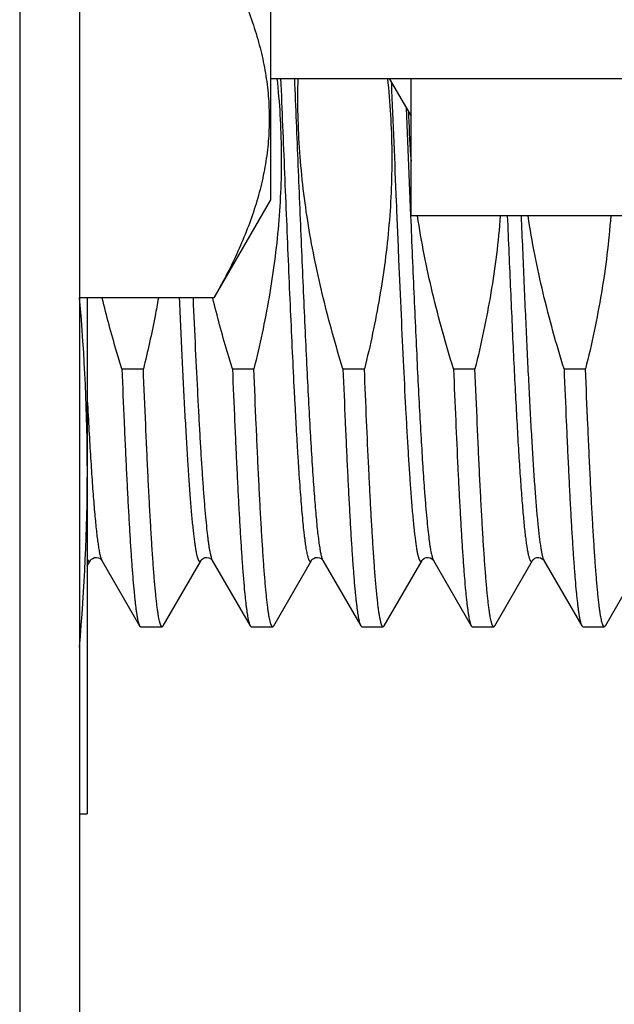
# Model space of a CAD drawing. Header units: inches. Extents: x 0 to 22, y 0 to 17.
# Tile 7 of 98: x 2.325 to 2.474, y 8.218 to 8.465. Entities that reach past the tile are written whole.
import ezdxf

# ---------------------------------------------------------------- set-up
doc = ezdxf.new("R2010")
doc.units = ezdxf.units.IN
doc.header["$LTSCALE"] = 1.21
doc.header["$MEASUREMENT"] = 0
doc.layers.get('0').update_dxf_attribs({"linetype": 'CONTINUOUS'})

msp = doc.modelspace()

# ---------------------------------------------------------------- linework, layer by layer
at = {"color": 7, "linetype": 'CONTINUOUS'}
for p, q in [((2.3249959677, 11.589174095), (2.3249959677, 7.453264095)), ((2.3399959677, 11.575174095), (2.3399959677, 7.453264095)), ((2.3879959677, 8.731030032), (2.3879959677, 8.420030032)), ((2.3879959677, 8.450530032), (2.5556298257, 8.450530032)), ((2.4178576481, 8.450530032), (2.4233514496, 8.4410144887)), ((2.4233502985, 8.4160144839), (2.4233502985, 8.450530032)), ((2.3879959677, 8.420030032), (2.3737739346, 8.395396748)), ((2.5048502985, 8.4160144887), (2.4233502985, 8.4160144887)), ((2.3737739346, 8.395396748), (2.3399959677, 8.395396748)), ((2.3419959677, 8.395396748), (2.3419959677, 8.2658642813)), ((2.350682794, 8.3775753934), (2.3560725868, 8.3775753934)), ((2.378459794, 8.3775753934), (2.3838495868, 8.3775753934)), ((2.406236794, 8.3775753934), (2.4116265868, 8.3775753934)), ((2.434013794, 8.3775753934), (2.4394035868, 8.3775753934)), ((2.461790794, 8.3775753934), (2.4671805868, 8.3775753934)), ((2.3419959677, 8.3281532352), (2.3427875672, 8.3295210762)), ((2.345588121, 8.3295836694), (2.3456293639, 8.3295210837)), ((2.3456293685, 8.3295210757), (2.3551315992, 8.3130981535)), ((2.3610623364, 8.3130981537), (2.3705645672, 8.3295210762)), ((2.373365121, 8.3295836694), (2.3734063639, 8.3295210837)), ((2.3734063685, 8.3295210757), (2.3829085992, 8.3130981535)), ((2.3888393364, 8.3130981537), (2.3983415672, 8.3295210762)), ((2.401142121, 8.3295836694), (2.4011833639, 8.3295210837)), ((2.4011833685, 8.3295210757), (2.4106855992, 8.3130981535)), ((2.4166163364, 8.3130981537), (2.4261185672, 8.3295210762)), ((2.4289427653, 8.3295494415), (2.4289602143, 8.3295213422)), ((2.4289603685, 8.3295210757), (2.4384625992, 8.3130981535)), ((2.4443933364, 8.3130981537), (2.4538955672, 8.3295210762)), ((2.4567197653, 8.3295494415), (2.4567372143, 8.3295213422)), ((2.4567373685, 8.3295210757), (2.4662395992, 8.3130981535)), ((2.4721703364, 8.3130981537), (2.4816725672, 8.3295210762)), ((2.3551315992, 8.3130981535), (2.3554020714, 8.3128642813)), ((2.3554020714, 8.3128642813), (2.3607918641, 8.3128642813)), ((2.3610623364, 8.3130981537), (2.3607918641, 8.3128642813)), ((2.3829085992, 8.3130981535), (2.3831790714, 8.3128642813)), ((2.3831790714, 8.3128642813), (2.3885688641, 8.3128642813)), ((2.3888393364, 8.3130981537), (2.3885688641, 8.3128642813)), ((2.4106855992, 8.3130981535), (2.4109560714, 8.3128642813)), ((2.4109560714, 8.3128642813), (2.4163458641, 8.3128642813)), ((2.4166163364, 8.3130981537), (2.4163458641, 8.3128642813)), ((2.4384625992, 8.3130981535), (2.4387330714, 8.3128642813)), ((2.4387330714, 8.3128642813), (2.4441228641, 8.3128642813)), ((2.4443933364, 8.3130981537), (2.4441228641, 8.3128642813)), ((2.4662395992, 8.3130981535), (2.4665100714, 8.3128642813)), ((2.4665100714, 8.3128642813), (2.4718998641, 8.3128642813)), ((2.4721703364, 8.3130981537), (2.4718998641, 8.3128642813)), ((2.3399959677, 8.2658642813), (2.3419959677, 8.2658642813))]:
    msp.add_line(p, q, dxfattribs=at)
at = {"color": 9, "linetype": 'CONTINUOUS'}
for p, q in [((2.4183834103, 8.4496278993), (2.4183932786, 8.4493868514)), ((2.4221114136, 8.4431653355), (2.4232235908, 8.4159938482)), ((2.3453003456, 8.3303889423), (2.3456293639, 8.3295210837)), ((2.3732280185, 8.3299172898), (2.3734063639, 8.3295210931)), ((2.4566745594, 8.3296405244), (2.4567372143, 8.3295213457))]:
    msp.add_line(p, q, dxfattribs=at)
at = {"color": 7, "linetype": 'CONTINUOUS'}
for points in [[(2.3427873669, 8.3295207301), (2.3427961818, 8.3295353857), (2.3428676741, 8.3296341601), (2.3430373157, 8.3298087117), (2.3433423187, 8.3300224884), (2.3437806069, 8.3301972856), (2.3442740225, 8.3302508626), (2.3447733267, 8.3301563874), (2.3451895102, 8.329952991)], [(2.3451895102, 8.329952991), (2.3454509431, 8.3297422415), (2.345588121, 8.3295836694)], [(2.3705643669, 8.3295207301), (2.3705731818, 8.3295353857), (2.3706446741, 8.3296341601), (2.3708143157, 8.3298087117), (2.3711193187, 8.3300224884), (2.3715576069, 8.3301972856), (2.3720510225, 8.3302508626), (2.3725503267, 8.3301563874), (2.3729665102, 8.329952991)], [(2.3729665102, 8.329952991), (2.3732279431, 8.3297422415), (2.373365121, 8.3295836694)], [(2.3983413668, 8.3295207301), (2.3983501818, 8.3295353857), (2.3984216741, 8.3296341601), (2.3985913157, 8.3298087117), (2.3988963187, 8.3300224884), (2.3993346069, 8.3301972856), (2.3998280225, 8.3302508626), (2.4003273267, 8.3301563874), (2.4007435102, 8.329952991)], [(2.4007435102, 8.329952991), (2.4010049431, 8.3297422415), (2.401142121, 8.3295836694)], [(2.4261183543, 8.3295207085), (2.4261281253, 8.3295368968), (2.4262029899, 8.3296394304), (2.4263820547, 8.3298206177), (2.4267043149, 8.33003933), (2.4271554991, 8.3302079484), (2.4276447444, 8.330248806), (2.4281341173, 8.3301459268), (2.4285411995, 8.3299391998), (2.4287988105, 8.3297252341), (2.4289230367, 8.3295782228), (2.4289427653, 8.3295494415)], [(2.4538953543, 8.3295207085), (2.4539051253, 8.3295368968), (2.4539799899, 8.3296394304), (2.4541590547, 8.3298206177), (2.4544813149, 8.33003933), (2.4549324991, 8.3302079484), (2.4554217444, 8.330248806), (2.4559111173, 8.3301459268)], [(2.4559111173, 8.3301459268), (2.4563181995, 8.3299391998), (2.4565758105, 8.3297252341), (2.4567000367, 8.3295782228), (2.4567197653, 8.3295494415)]]:
    msp.add_lwpolyline(points, dxfattribs=at)
for centre, radius, start, end in [((2.6120650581, 8.4455080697), 0.1893794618, 181.0461258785, 181.3635193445), ((2.6146217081, 8.4456093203), 0.1919378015, 181.3755746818, 184.734114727), ((1.8410268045, 8.3514508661), 0.5009707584, 0.0472822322, 5.0326701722), ((1.840485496, 8.3522949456), 0.5015121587, 354.9015249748, 359.9507981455)]:
    msp.add_arc(centre, radius, start, end, dxfattribs=at)
at = {"color": 9, "linetype": 'CONTINUOUS'}
msp.add_arc((2.4025617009, 8.3303175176), 0.0015918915, 208.1674843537, 210.0202565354, dxfattribs=at)
at = {"color": 7, "linetype": 'CONTINUOUS'}
for points, knots in [([(2.3737739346, 8.48546339), (2.374822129, 8.483647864), (2.3768308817, 8.4800056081), (2.3795688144, 8.4744574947), (2.3819721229, 8.468868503), (2.3840047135, 8.4632399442), (2.3856313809, 8.4575749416), (2.3868200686, 8.4518790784), (2.3875447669, 8.4461605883), (2.3877883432, 8.440430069), (2.3875447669, 8.4346995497), (2.3868200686, 8.4289810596), (2.3856313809, 8.4232851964), (2.3840047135, 8.4176201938), (2.3819721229, 8.411991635), (2.3795688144, 8.4064026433), (2.3768308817, 8.4008545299), (2.374822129, 8.397212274), (2.3737739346, 8.395396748)], [0, 0, 0, 0, 0.0659401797, 0.1307869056, 0.1945294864, 0.2572013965, 0.3188937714, 0.3797645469, 0.4400393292, 0.5, 0.5599606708, 0.6202354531, 0.6811062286, 0.7427986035, 0.8054705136, 0.8692130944, 0.9340598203, 1, 1, 1, 1]), ([(2.3896426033, 8.4505330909), (2.3899663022, 8.4474848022), (2.3904733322, 8.4413722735), (2.3907924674, 8.432178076), (2.3906631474, 8.4229790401), (2.3900919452, 8.4137971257), (2.3890980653, 8.4046514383), (2.3872483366, 8.3925280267), (2.3853222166, 8.3835258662), (2.3838495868, 8.3775753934)], [0, 0, 0, 0, 0.1250042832, 0.2500082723, 0.375012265, 0.5000165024, 0.6250212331, 0.7500267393, 1, 1, 1, 1]), ([(2.406236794, 8.3775753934), (2.4053233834, 8.3805271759), (2.4035752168, 8.386455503), (2.4012250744, 8.3954238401), (2.3991855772, 8.4044683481), (2.3974964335, 8.4135852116), (2.3961956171, 8.4227659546), (2.3953158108, 8.4319969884), (2.3948803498, 8.4412596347), (2.3948935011, 8.4474421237), (2.3949753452, 8.450530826)], [0, 0, 0, 0, 0.1250021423, 0.2500035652, 0.3750044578, 0.5000045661, 0.6250040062, 0.7500029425, 0.8750015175, 1, 1, 1, 1]), ([(2.4174196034, 8.4505330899), (2.4177433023, 8.4474848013), (2.4182503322, 8.4413722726), (2.4185694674, 8.4321780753), (2.4184401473, 8.4229790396), (2.4178689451, 8.4137971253), (2.4168750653, 8.4046514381), (2.4150253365, 8.3925280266), (2.4130992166, 8.3835258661), (2.4116265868, 8.3775753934)], [0, 0, 0, 0, 0.1250042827, 0.2500082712, 0.3750122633, 0.5000165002, 0.6250212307, 0.7500267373, 1, 1, 1, 1]), ([(2.434013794, 8.3775753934), (2.4330401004, 8.3807219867), (2.4311820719, 8.3870433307), (2.4287070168, 8.3966117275), (2.4265909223, 8.4062662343), (2.4254514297, 8.4127570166), (2.4249570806, 8.416013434)], [0, 0, 0, 0, 0.2500028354, 0.500003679, 0.750002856, 1, 1, 1, 1]), ([(2.4457518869, 8.4160139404), (2.4455115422, 8.4127726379), (2.4448702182, 8.4063009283), (2.4434591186, 8.3966498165), (2.441639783, 8.3870676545), (2.4401844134, 8.3807304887), (2.4394035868, 8.3775753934)], [0, 0, 0, 0, 0.2499971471, 0.4999961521, 0.7499968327, 1, 1, 1, 1]), ([(2.461790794, 8.3775753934), (2.4608171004, 8.3807219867), (2.4589590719, 8.3870433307), (2.4564840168, 8.3966117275), (2.4543679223, 8.4062662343), (2.4532284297, 8.4127570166), (2.4527340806, 8.4160134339)], [0, 0, 0, 0, 0.2500028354, 0.500003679, 0.750002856, 1, 1, 1, 1]), ([(2.4735288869, 8.4160139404), (2.4732885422, 8.4127726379), (2.4726472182, 8.4063009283), (2.4712361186, 8.3966498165), (2.469416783, 8.3870676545), (2.4679614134, 8.3807304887), (2.4671805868, 8.3775753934)], [0, 0, 0, 0, 0.2499971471, 0.4999961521, 0.7499968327, 1, 1, 1, 1]), ([(2.350682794, 8.3775753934), (2.3502272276, 8.3790476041), (2.3484443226, 8.3849481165), (2.3468292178, 8.3909000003), (2.3457338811, 8.3953912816)], [0, 0, 0, 0, 0.2500137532, 1, 1, 1, 1]), ([(2.3598432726, 8.395392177), (2.3595835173, 8.3938966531), (2.3584861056, 8.3879252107), (2.3571664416, 8.3819953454), (2.3560725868, 8.3775753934)], [0, 0, 0, 0, 0.2500184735, 1, 1, 1, 1]), ([(2.378459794, 8.3775753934), (2.3780055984, 8.3790431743), (2.3762279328, 8.3849259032), (2.3746170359, 8.390859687), (2.3735240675, 8.3953372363)], [0, 0, 0, 0, 0.2500134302, 1, 1, 1, 1]), ([(2.350682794, 8.3775753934), (2.3508612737, 8.3731546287), (2.3511318, 8.3666647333), (2.3515097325, 8.3582115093), (2.3517868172, 8.352327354), (2.352063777, 8.3467814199), (2.3523405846, 8.3415956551), (2.3526171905, 8.3367905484), (2.3528935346, 8.3323850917), (2.3531695, 8.3283966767), (2.3534449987, 8.3248410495), (2.3536821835, 8.3221557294), (2.3538743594, 8.3202346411), (2.3540127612, 8.3189668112), (2.3541510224, 8.3178165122), (2.354289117, 8.3167848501), (2.3544269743, 8.3158728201), (2.3545644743, 8.3150812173), (2.3547015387, 8.3144107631), (2.3548208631, 8.3139292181), (2.3549185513, 8.3136061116), (2.3549874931, 8.3134084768), (2.3550562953, 8.3132413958), (2.3551061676, 8.3131421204), (2.3551315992, 8.3130981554)], [0, 0, 0, 0, 0.2051315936, 0.3011584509, 0.3923170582, 0.4782469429, 0.5586105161, 0.6330919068, 0.7013992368, 0.7632657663, 0.8184514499, 0.8667446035, 0.888248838, 0.9079644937, 0.9258745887, 0.9419639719, 0.9562212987, 0.968637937, 0.9792110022, 0.9879444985, 0.9916267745, 0.9948579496, 0.9976451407, 1, 1, 1, 1]), ([(2.3607918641, 8.3128642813), (2.3607794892, 8.3128642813), (2.3607539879, 8.3128673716), (2.3607164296, 8.3128810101), (2.3606791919, 8.3129034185), (2.360626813, 8.3129474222), (2.3605625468, 8.3130267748), (2.3604898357, 8.3131502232), (2.3604170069, 8.3133077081), (2.3603440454, 8.3134993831), (2.3602709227, 8.3137254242), (2.3601673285, 8.3140940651), (2.3600407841, 8.3146419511), (2.3598953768, 8.3154032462), (2.3597495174, 8.3163005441), (2.3596032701, 8.3173329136), (2.3594567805, 8.3184993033), (2.3593101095, 8.3197984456), (2.3591632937, 8.3212289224), (2.3589595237, 8.3233934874), (2.3587080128, 8.3264148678), (2.3584157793, 8.3304097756), (2.358123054, 8.3348827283), (2.3578299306, 8.339813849), (2.3575365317, 8.3451812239), (2.3572429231, 8.3509609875), (2.356949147, 8.3571274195), (2.3565477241, 8.3660414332), (2.3562614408, 8.3728976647), (2.3560725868, 8.3775753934)], [0, 0, 0, 0, 0.0005704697, 0.0011714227, 0.0018290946, 0.002563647, 0.0043150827, 0.0065008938, 0.0091571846, 0.0123033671, 0.0159505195, 0.0201053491, 0.0299522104, 0.0418599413, 0.0558298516, 0.0718550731, 0.089923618, 0.1100194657, 0.1321230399, 0.1562121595, 0.210243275, 0.2718825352, 0.340862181, 0.4168798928, 0.4996008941, 0.5886596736, 0.6836623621, 0.7841872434, 1, 1, 1, 1]), ([(2.378459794, 8.3775753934), (2.3786382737, 8.3731546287), (2.3789088, 8.3666647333), (2.3792867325, 8.3582115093), (2.3795638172, 8.352327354), (2.379840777, 8.3467814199), (2.3801175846, 8.3415956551), (2.3803941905, 8.3367905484), (2.3806705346, 8.3323850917), (2.3809465, 8.3283966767), (2.3812219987, 8.3248410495), (2.3814591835, 8.3221557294), (2.3816513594, 8.3202346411), (2.3817897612, 8.3189668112), (2.3819280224, 8.3178165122), (2.382066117, 8.3167848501), (2.3822039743, 8.3158728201), (2.3823414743, 8.3150812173), (2.3824785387, 8.3144107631), (2.3825978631, 8.3139292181), (2.3826955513, 8.3136061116), (2.3827644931, 8.3134084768), (2.3828332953, 8.3132413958), (2.3828831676, 8.3131421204), (2.3829085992, 8.3130981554)], [0, 0, 0, 0, 0.2051315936, 0.3011584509, 0.3923170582, 0.4782469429, 0.5586105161, 0.6330919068, 0.7013992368, 0.7632657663, 0.8184514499, 0.8667446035, 0.888248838, 0.9079644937, 0.9258745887, 0.9419639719, 0.9562212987, 0.968637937, 0.9792110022, 0.9879444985, 0.9916267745, 0.9948579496, 0.9976451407, 1, 1, 1, 1]), ([(2.3885688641, 8.3128642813), (2.3885564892, 8.3128642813), (2.3885309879, 8.3128673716), (2.3884934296, 8.3128810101), (2.3884561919, 8.3129034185), (2.388403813, 8.3129474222), (2.3883395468, 8.3130267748), (2.3882668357, 8.3131502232), (2.3881940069, 8.3133077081), (2.3881210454, 8.3134993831), (2.3880479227, 8.3137254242), (2.3879443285, 8.3140940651), (2.3878177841, 8.3146419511), (2.3876723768, 8.3154032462), (2.3875265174, 8.3163005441), (2.3873802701, 8.3173329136), (2.3872337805, 8.3184993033), (2.3870871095, 8.3197984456), (2.3869402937, 8.3212289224), (2.3867365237, 8.3233934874), (2.3864850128, 8.3264148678), (2.3861927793, 8.3304097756), (2.385900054, 8.3348827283), (2.3856069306, 8.339813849), (2.3853135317, 8.3451812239), (2.3850199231, 8.3509609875), (2.384726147, 8.3571274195), (2.3843247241, 8.3660414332), (2.3840384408, 8.3728976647), (2.3838495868, 8.3775753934)], [0, 0, 0, 0, 0.0005704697, 0.0011714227, 0.0018290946, 0.002563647, 0.0043150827, 0.0065008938, 0.0091571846, 0.0123033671, 0.0159505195, 0.0201053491, 0.0299522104, 0.0418599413, 0.0558298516, 0.0718550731, 0.089923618, 0.1100194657, 0.1321230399, 0.1562121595, 0.210243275, 0.2718825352, 0.340862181, 0.4168798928, 0.4996008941, 0.5886596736, 0.6836623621, 0.7841872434, 1, 1, 1, 1]), ([(2.406236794, 8.3775753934), (2.4064152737, 8.3731546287), (2.4066858, 8.3666647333), (2.4070637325, 8.3582115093), (2.4073408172, 8.352327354), (2.407617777, 8.3467814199), (2.4078945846, 8.3415956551), (2.4081711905, 8.3367905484), (2.4084475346, 8.3323850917), (2.4087235, 8.3283966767), (2.4089989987, 8.3248410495), (2.4092361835, 8.3221557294), (2.4094283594, 8.3202346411), (2.4095667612, 8.3189668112), (2.4097050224, 8.3178165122), (2.409843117, 8.3167848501), (2.4099809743, 8.3158728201), (2.4101184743, 8.3150812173), (2.4102555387, 8.3144107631), (2.4103748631, 8.3139292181), (2.4104725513, 8.3136061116), (2.4105414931, 8.3134084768), (2.4106102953, 8.3132413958), (2.4106601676, 8.3131421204), (2.4106855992, 8.3130981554)], [0, 0, 0, 0, 0.2051315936, 0.3011584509, 0.3923170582, 0.4782469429, 0.5586105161, 0.6330919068, 0.7013992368, 0.7632657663, 0.8184514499, 0.8667446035, 0.888248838, 0.9079644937, 0.9258745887, 0.9419639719, 0.9562212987, 0.968637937, 0.9792110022, 0.9879444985, 0.9916267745, 0.9948579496, 0.9976451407, 1, 1, 1, 1]), ([(2.4138023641, 8.3329885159), (2.4137074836, 8.334448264), (2.4135191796, 8.3374946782), (2.4132485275, 8.342249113), (2.4129776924, 8.3473653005), (2.4126060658, 8.3548526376), (2.4121466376, 8.3649604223), (2.411801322, 8.3732473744), (2.4116265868, 8.3775753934)], [0, 0, 0, 0, 0.098306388, 0.2051175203, 0.3200284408, 0.4426099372, 0.7089073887, 1, 1, 1, 1]), ([(2.434013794, 8.3775753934), (2.4341885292, 8.3732473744), (2.4345338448, 8.3649604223), (2.4349932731, 8.3548526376), (2.4353648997, 8.3473653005), (2.4356357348, 8.342249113), (2.4359063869, 8.3374946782), (2.4360946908, 8.334448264), (2.4361895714, 8.3329885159)], [0, 0, 0, 0, 0.2910926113, 0.5573900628, 0.6799715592, 0.7948824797, 0.901693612, 1, 1, 1, 1]), ([(2.4441228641, 8.3128642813), (2.4441104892, 8.3128642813), (2.4440849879, 8.3128673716), (2.4440474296, 8.3128810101), (2.4440101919, 8.3129034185), (2.443957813, 8.3129474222), (2.4438935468, 8.3130267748), (2.4438208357, 8.3131502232), (2.4437480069, 8.3133077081), (2.4436750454, 8.3134993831), (2.4436019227, 8.3137254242), (2.4434983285, 8.3140940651), (2.4433717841, 8.3146419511), (2.4432263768, 8.3154032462), (2.4430805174, 8.3163005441), (2.4429342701, 8.3173329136), (2.4427877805, 8.3184993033), (2.4426411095, 8.3197984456), (2.4424942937, 8.3212289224), (2.4422905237, 8.3233934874), (2.4420390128, 8.3264148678), (2.4417467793, 8.3304097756), (2.441454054, 8.3348827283), (2.4411609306, 8.339813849), (2.4408675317, 8.3451812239), (2.4405739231, 8.3509609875), (2.440280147, 8.3571274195), (2.4398787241, 8.3660414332), (2.4395924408, 8.3728976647), (2.4394035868, 8.3775753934)], [0, 0, 0, 0, 0.0005704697, 0.0011714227, 0.0018290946, 0.002563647, 0.0043150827, 0.0065008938, 0.0091571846, 0.0123033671, 0.0159505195, 0.0201053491, 0.0299522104, 0.0418599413, 0.0558298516, 0.0718550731, 0.089923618, 0.1100194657, 0.1321230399, 0.1562121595, 0.210243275, 0.2718825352, 0.340862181, 0.4168798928, 0.4996008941, 0.5886596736, 0.6836623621, 0.7841872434, 1, 1, 1, 1]), ([(2.461790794, 8.3775753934), (2.4619692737, 8.3731546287), (2.4622398, 8.3666647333), (2.4626177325, 8.3582115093), (2.4628948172, 8.352327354), (2.463171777, 8.3467814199), (2.4634485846, 8.3415956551), (2.4637251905, 8.3367905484), (2.4640015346, 8.3323850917), (2.4642775, 8.3283966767), (2.4645529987, 8.3248410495), (2.4647901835, 8.3221557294), (2.4649823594, 8.3202346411), (2.4651207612, 8.3189668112), (2.4652590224, 8.3178165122), (2.465397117, 8.3167848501), (2.4655349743, 8.3158728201), (2.4656724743, 8.3150812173), (2.4658095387, 8.3144107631), (2.4659288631, 8.3139292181), (2.4660265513, 8.3136061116), (2.4660954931, 8.3134084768), (2.4661642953, 8.3132413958), (2.4662141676, 8.3131421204), (2.4662395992, 8.3130981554)], [0, 0, 0, 0, 0.2051315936, 0.3011584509, 0.3923170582, 0.4782469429, 0.5586105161, 0.6330919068, 0.7013992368, 0.7632657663, 0.8184514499, 0.8667446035, 0.888248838, 0.9079644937, 0.9258745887, 0.9419639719, 0.9562212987, 0.968637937, 0.9792110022, 0.9879444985, 0.9916267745, 0.9948579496, 0.9976451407, 1, 1, 1, 1]), ([(2.4718998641, 8.3128642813), (2.4718874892, 8.3128642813), (2.4718619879, 8.3128673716), (2.4718244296, 8.3128810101), (2.4717871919, 8.3129034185), (2.471734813, 8.3129474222), (2.4716705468, 8.3130267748), (2.4715978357, 8.3131502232), (2.4715250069, 8.3133077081), (2.4714520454, 8.3134993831), (2.4713789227, 8.3137254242), (2.4712753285, 8.3140940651), (2.4711487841, 8.3146419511), (2.4710033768, 8.3154032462), (2.4708575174, 8.3163005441), (2.4707112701, 8.3173329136), (2.4705647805, 8.3184993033), (2.4704181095, 8.3197984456), (2.4702712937, 8.3212289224), (2.4700675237, 8.3233934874), (2.4698160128, 8.3264148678), (2.4695237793, 8.3304097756), (2.469231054, 8.3348827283), (2.4689379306, 8.339813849), (2.4686445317, 8.3451812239), (2.4683509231, 8.3509609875), (2.468057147, 8.3571274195), (2.4676557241, 8.3660414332), (2.4673694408, 8.3728976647), (2.4671805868, 8.3775753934)], [0, 0, 0, 0, 0.0005704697, 0.0011714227, 0.0018290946, 0.002563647, 0.0043150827, 0.0065008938, 0.0091571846, 0.0123033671, 0.0159505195, 0.0201053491, 0.0299522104, 0.0418599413, 0.0558298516, 0.0718550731, 0.089923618, 0.1100194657, 0.1321230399, 0.1562121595, 0.210243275, 0.2718825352, 0.340862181, 0.4168798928, 0.4996008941, 0.5886596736, 0.6836623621, 0.7841872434, 1, 1, 1, 1]), ([(2.4163458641, 8.3128642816), (2.4163325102, 8.3128642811), (2.4163048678, 8.312867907), (2.4162643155, 8.3128838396), (2.4162241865, 8.3129099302), (2.4161675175, 8.3129613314), (2.4160982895, 8.3130537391), (2.4160200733, 8.3131969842), (2.4159416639, 8.3133798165), (2.4158630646, 8.3136023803), (2.4157842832, 8.3138648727), (2.4157053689, 8.3141672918), (2.4156263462, 8.3145096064), (2.4155156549, 8.3150445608), (2.4153795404, 8.3158129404), (2.4152222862, 8.3168540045), (2.4150646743, 8.3180513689), (2.4149067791, 8.3194035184), (2.4147486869, 8.3209087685), (2.4145904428, 8.322565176), (2.4143708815, 8.3250690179), (2.4140998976, 8.3285595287), (2.4139024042, 8.3314493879), (2.4138023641, 8.3329885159)], [0, 0, 0, 0, 0.001960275, 0.0040415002, 0.0063455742, 0.0089482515, 0.0152364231, 0.0231703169, 0.0328717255, 0.0444042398, 0.057803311, 0.0730898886, 0.0902764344, 0.1093688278, 0.153275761, 0.2048040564, 0.263913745, 0.330548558, 0.4046341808, 0.4860859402, 0.5748025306, 0.7735892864, 1, 1, 1, 1]), ([(2.4361895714, 8.3329885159), (2.4362795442, 8.3316042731), (2.4364576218, 8.3289856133), (2.4367391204, 8.3252887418), (2.4369814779, 8.3224967), (2.4371778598, 8.3204994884), (2.4373192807, 8.3191817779), (2.4374605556, 8.3179865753), (2.437601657, 8.3169150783), (2.4377425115, 8.3159683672), (2.4378829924, 8.3151473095), (2.4380230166, 8.3144526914), (2.4381449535, 8.3139543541), (2.4382448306, 8.3136205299), (2.4383152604, 8.3134168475), (2.4383855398, 8.3132450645), (2.4384365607, 8.3131431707), (2.4384625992, 8.3130981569)], [0, 0, 0, 0, 0.2074069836, 0.3924389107, 0.5543452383, 0.626426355, 0.6924964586, 0.7524959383, 0.8063714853, 0.8540824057, 0.8955972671, 0.9309042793, 0.9600146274, 0.9722636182, 0.9829923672, 0.9922246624, 1, 1, 1, 1])]:
    msp.add_open_spline(points, degree=3, knots=knots, dxfattribs=at)
at = {"color": 9, "linetype": 'CONTINUOUS'}
for points, knots in [([(2.3905692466, 8.4505351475), (2.3907318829, 8.4465667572), (2.3910551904, 8.4386268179), (2.3915380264, 8.4267601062), (2.3920207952, 8.4150273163), (2.3925034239, 8.4035699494), (2.3929858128, 8.3925261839), (2.3934678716, 8.3820292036), (2.3938769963, 8.3736818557), (2.3942067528, 8.3673718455), (2.3944489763, 8.3629487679), (2.3946911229, 8.3587517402), (2.394933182, 8.3547934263), (2.3951751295, 8.3510857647), (2.3954169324, 8.3476399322), (2.3956585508, 8.3444663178), (2.3958999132, 8.341574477), (2.396140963, 8.3389731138), (2.3963479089, 8.3369911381), (2.3965151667, 8.3355569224), (2.3966361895, 8.3345960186), (2.3967571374, 8.3337130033), (2.3968779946, 8.3329085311), (2.3969987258, 8.3321831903), (2.3971192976, 8.3315374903), (2.3972396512, 8.3309718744), (2.3973596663, 8.3304866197), (2.3974793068, 8.3300819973), (2.3975837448, 8.3297968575), (2.3976693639, 8.3296108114), (2.3977296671, 8.3295000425), (2.3977899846, 8.3294093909), (2.397850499, 8.3293387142), (2.3979116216, 8.3292879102), (2.3979741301, 8.3292573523), (2.3980382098, 8.3292486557), (2.398102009, 8.3292628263), (2.3981641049, 8.3292983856), (2.3982250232, 8.3293540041), (2.3982854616, 8.3294294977), (2.3983225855, 8.3294883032), (2.3983413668, 8.3295207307)], [0, 0, 0, 0, 0.0975230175, 0.1951215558, 0.2916204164, 0.3858577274, 0.4766991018, 0.56305123, 0.6438755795, 0.6819082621, 0.7182006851, 0.7526439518, 0.7851347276, 0.815575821, 0.8438764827, 0.8699525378, 0.8937268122, 0.9151298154, 0.9340999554, 0.9426557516, 0.9505843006, 0.9578803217, 0.9645395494, 0.9705585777, 0.9759347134, 0.9806669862, 0.9847561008, 0.9882054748, 0.991023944, 0.9922022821, 0.9932314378, 0.9941177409, 0.9948712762, 0.9955085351, 0.9960566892, 0.9965577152, 0.9970654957, 0.9976319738, 0.9982953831, 0.9990798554, 1, 1, 1, 1]), ([(2.3940333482, 8.4505351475), (2.394331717, 8.443254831), (2.3947728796, 8.4323621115), (2.395365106, 8.4179249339), (2.3958080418, 8.4073270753), (2.3962508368, 8.3970387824), (2.3966934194, 8.3871643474), (2.3971357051, 8.3778038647), (2.397577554, 8.3690522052), (2.3980188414, 8.3609980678), (2.3983963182, 8.3547605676), (2.3987014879, 8.3501802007), (2.398923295, 8.3470723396), (2.3991449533, 8.3441947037), (2.3993664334, 8.3415545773), (2.3995876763, 8.3391586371), (2.3998085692, 8.3370129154), (2.4000290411, 8.3351228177), (2.4002193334, 8.3337106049), (2.4003737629, 8.3327127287), (2.4004845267, 8.3320632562), (2.4005951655, 8.3314808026), (2.4007056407, 8.330965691), (2.4008158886, 8.3305181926), (2.4009258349, 8.3301384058), (2.4010353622, 8.3298264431), (2.4011163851, 8.3296443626), (2.4011583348, 8.3295660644)], [0, 0, 0, 0, 0.1802526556, 0.2696864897, 0.3574492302, 0.4426527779, 0.5244352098, 0.6019694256, 0.6744717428, 0.7412101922, 0.8015119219, 0.8290568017, 0.8547708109, 0.8785898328, 0.9004545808, 0.9203114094, 0.9381122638, 0.9538149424, 0.9673843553, 0.9733603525, 0.9787936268, 0.9836822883, 0.9880257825, 0.9918247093, 0.9950815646, 0.9978025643, 1, 1, 1, 1]), ([(2.4183932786, 8.4493868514), (2.4187999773, 8.4394513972), (2.4193959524, 8.4246738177), (2.4202066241, 8.4052622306), (2.4208088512, 8.3914462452), (2.4214102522, 8.3785091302), (2.4219239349, 8.3683909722), (2.42234019, 8.3609183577), (2.4226430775, 8.3558430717), (2.4229456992, 8.3511565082), (2.4231571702, 8.3481650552), (2.4232639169, 8.3467380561)], [0, 0, 0, 0, 0.2902788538, 0.4317379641, 0.5671571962, 0.6939779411, 0.8098056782, 0.8629054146, 0.9124563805, 0.9582266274, 1, 1, 1, 1]), ([(2.4232235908, 8.4159938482), (2.4235078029, 8.4091542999), (2.4239340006, 8.3990863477), (2.4245259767, 8.3859613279), (2.4249611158, 8.3768173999), (2.4253958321, 8.3682723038), (2.4258299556, 8.3604098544), (2.4262632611, 8.3533071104), (2.426571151, 8.3488350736), (2.4267280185, 8.3467380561)], [0, 0, 0, 0, 0.2961396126, 0.4359369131, 0.5683755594, 0.6921602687, 0.8060817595, 0.909027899, 1, 1, 1, 1]), ([(2.4475359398, 8.4160070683), (2.4476670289, 8.4128523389), (2.4479280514, 8.4066271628), (2.4483237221, 8.3974408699), (2.4487192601, 8.3885810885), (2.4491146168, 8.380119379), (2.4495097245, 8.3721240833), (2.4499044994, 8.3646597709), (2.4502987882, 8.3577867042), (2.4506924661, 8.35156037), (2.4510303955, 8.346800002), (2.4513040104, 8.3433526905), (2.451501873, 8.3410496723), (2.4516995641, 8.3389422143), (2.4518970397, 8.3370345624), (2.4520942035, 8.3353305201), (2.4522909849, 8.3338334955), (2.4524609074, 8.3327176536), (2.4525988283, 8.3319312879), (2.4526976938, 8.331420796), (2.4527964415, 8.3309639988), (2.4528950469, 8.3305610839), (2.4529934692, 8.3302122), (2.4530916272, 8.3299173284), (2.4531894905, 8.3296764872), (2.4532752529, 8.3295114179), (2.4533455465, 8.3294084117), (2.4533951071, 8.3293494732), (2.4534448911, 8.3293039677), (2.4534951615, 8.3292719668), (2.4535461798, 8.3292538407), (2.4535977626, 8.3292502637), (2.4536491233, 8.3292614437), (2.4536997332, 8.3292868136), (2.453749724, 8.329325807), (2.4538207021, 8.3294008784), (2.4538661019, 8.3294702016), (2.4538953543, 8.3295207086)], [0, 0, 0, 0, 0.1081057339, 0.2133265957, 0.3148144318, 0.411751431, 0.5033568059, 0.588893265, 0.6676732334, 0.7390646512, 0.8024966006, 0.831067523, 0.857465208, 0.8816378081, 0.9035391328, 0.9231277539, 0.9403686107, 0.9552333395, 0.9617681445, 0.9677022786, 0.9730353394, 0.9777678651, 0.9819022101, 0.9854437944, 0.9884024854, 0.9907968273, 0.9917938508, 0.9926668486, 0.9934277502, 0.9940945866, 0.9946940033, 0.9952622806, 0.9958416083, 0.9964719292, 0.9971846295, 0.9980016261, 1, 1, 1, 1]), ([(2.4510000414, 8.4160070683), (2.4512315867, 8.4104348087), (2.4515794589, 8.4021916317), (2.4520572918, 8.3913780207), (2.4524105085, 8.3836816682), (2.4527635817, 8.3763338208), (2.4531164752, 8.3693817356), (2.4534691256, 8.3628701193), (2.4538214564, 8.3568408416), (2.4541733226, 8.3513326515), (2.4545246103, 8.3463809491), (2.4548266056, 8.3426178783), (2.4550712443, 8.3399096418), (2.4552477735, 8.338112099), (2.4554241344, 8.336474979), (2.4556002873, 8.3350008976), (2.4557761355, 8.3336921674), (2.4559516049, 8.332550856), (2.4561033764, 8.3317062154), (2.4562267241, 8.3311162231), (2.456314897, 8.3307371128), (2.456402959, 8.3304010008), (2.4564908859, 8.3301079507), (2.4565786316, 8.3298580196), (2.4566421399, 8.3297078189), (2.4566745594, 8.3296405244)], [0, 0, 0, 0, 0.1931343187, 0.2857156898, 0.374841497, 0.4599399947, 0.5404655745, 0.6159023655, 0.6857676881, 0.7496153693, 0.8070389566, 0.8576749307, 0.8803466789, 0.9012065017, 0.9202226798, 0.9373672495, 0.9526158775, 0.9659491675, 0.9773527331, 0.9823288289, 0.9868210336, 0.9908303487, 0.9943594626, 0.9974132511, 1, 1, 1, 1]), ([(2.3650855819, 8.3953860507), (2.3651977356, 8.3928501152), (2.3654211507, 8.3878783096), (2.3657622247, 8.3805856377), (2.3661031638, 8.3736364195), (2.3664439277, 8.3670723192), (2.366784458, 8.360932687), (2.3671246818, 8.3552543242), (2.3674644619, 8.3500712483), (2.3678036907, 8.3454145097), (2.3680953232, 8.3418765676), (2.3683315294, 8.3393304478), (2.3685019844, 8.3376400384), (2.3686722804, 8.3360998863), (2.3688423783, 8.3347122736), (2.3690122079, 8.3334792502), (2.3691816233, 8.3324025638), (2.3693505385, 8.3314837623), (2.3694973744, 8.3308186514), (2.3696173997, 8.330367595), (2.3697023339, 8.3300883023), (2.3697871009, 8.3298492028), (2.3698716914, 8.3296501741), (2.3699561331, 8.329491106), (2.3700303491, 8.3293857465), (2.3700910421, 8.3293237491), (2.3701454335, 8.32928102), (2.37020493, 8.3292542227), (2.3702650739, 8.3292508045), (2.3703257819, 8.3292621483), (2.3703844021, 8.3292963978), (2.3704384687, 8.329345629), (2.3704989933, 8.3294150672), (2.3705387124, 8.3294764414), (2.3705643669, 8.3295207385)], [0, 0, 0, 0, 0.1136930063, 0.2229067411, 0.326988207, 0.4253154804, 0.5173015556, 0.6023980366, 0.6800986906, 0.7499429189, 0.8115192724, 0.8390929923, 0.8644697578, 0.887613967, 0.9084939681, 0.9270828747, 0.9433587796, 0.9573066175, 0.9689199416, 0.9738535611, 0.9782087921, 0.9819912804, 0.985210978, 0.987885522, 0.9900467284, 0.9909537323, 0.9917600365, 0.9931426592, 0.9937826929, 0.9944322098, 0.9958838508, 0.9967415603, 0.997707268, 1, 1, 1, 1]), ([(2.3685496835, 8.3953860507), (2.3687385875, 8.391114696), (2.3691119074, 8.3828937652), (2.3696045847, 8.3728418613), (2.3700030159, 8.3653351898), (2.3702942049, 8.3601644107), (2.3705852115, 8.3553333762), (2.3708759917, 8.3508632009), (2.3711664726, 8.3467734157), (2.3714565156, 8.3430818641), (2.3717460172, 8.3398046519), (2.3719955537, 8.3373401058), (2.3721979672, 8.3355867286), (2.3723434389, 8.3344378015), (2.3724887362, 8.3334019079), (2.3726338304, 8.3324801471), (2.3727786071, 8.3316734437), (2.3729230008, 8.3309826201), (2.3730483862, 8.330480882), (2.3731506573, 8.3301389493), (2.3732020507, 8.3299877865), (2.3732280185, 8.3299172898)], [0, 0, 0, 0, 0.1952591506, 0.3758280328, 0.459609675, 0.5385633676, 0.6123459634, 0.6806373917, 0.743142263, 0.7995915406, 0.8497442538, 0.893389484, 0.9127151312, 0.9303497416, 0.9462774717, 0.9604846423, 0.9729616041, 0.9837032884, 0.9927111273, 0.9965690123, 1, 1, 1, 1]), ([(2.3419959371, 8.3696941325), (2.3421282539, 8.3671634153), (2.3423903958, 8.3623220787), (2.342799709, 8.355411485), (2.3431504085, 8.3500930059), (2.3434340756, 8.3462126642), (2.3436397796, 8.3435977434), (2.3438453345, 8.3411884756), (2.3440507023, 8.3389901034), (2.3442558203, 8.3370074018), (2.3444605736, 8.3352446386), (2.3446648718, 8.3337056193), (2.3448415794, 8.3325654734), (2.3449852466, 8.3317683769), (2.3450879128, 8.3312562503), (2.3451904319, 8.3308021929), (2.3452633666, 8.3305200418), (2.3453003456, 8.3303889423)], [0, 0, 0, 0, 0.1925965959, 0.3684778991, 0.526121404, 0.5976725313, 0.6641686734, 0.7254674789, 0.7814399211, 0.8319696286, 0.8769535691, 0.9163053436, 0.9499550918, 0.9646267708, 0.977857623, 0.9896476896, 1, 1, 1, 1]), ([(2.4232639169, 8.3467380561), (2.4233753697, 8.3452481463), (2.4235458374, 8.3430906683), (2.4237918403, 8.3403200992), (2.423969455, 8.3384776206), (2.4241469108, 8.3367969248), (2.4243241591, 8.3352807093), (2.4245011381, 8.3339314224), (2.4246776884, 8.3327511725), (2.4248537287, 8.3317418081), (2.425006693, 8.3310094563), (2.4251316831, 8.3305112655), (2.42522019, 8.3302017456), (2.4253085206, 8.329935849), (2.4253966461, 8.3297134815), (2.4254845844, 8.329534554), (2.4255617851, 8.3294147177), (2.4256250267, 8.3293427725), (2.4256812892, 8.3292926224), (2.4257427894, 8.329258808), (2.4258061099, 8.329250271), (2.4258693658, 8.3292578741), (2.4259309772, 8.3292908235), (2.4259872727, 8.3293402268), (2.4260505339, 8.32941129), (2.4260917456, 8.3294747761), (2.4261183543, 8.3295207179)], [0, 0, 0, 0, 0.2454627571, 0.3555493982, 0.4569673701, 0.5495652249, 0.6332030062, 0.7077577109, 0.7731310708, 0.8292494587, 0.876073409, 0.8960035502, 0.9136231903, 0.928950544, 0.9420189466, 0.9528884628, 0.9616679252, 0.9653389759, 0.968583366, 0.9740507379, 0.9765140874, 0.978973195, 0.9844100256, 0.9876320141, 0.9912775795, 1, 1, 1, 1]), ([(2.4267280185, 8.3467380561), (2.4268164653, 8.3455556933), (2.4269916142, 8.3433163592), (2.4272681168, 8.3401510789), (2.4275439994, 8.3373747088), (2.4277824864, 8.3353103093), (2.4279764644, 8.3338620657), (2.4281151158, 8.332929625), (2.4282535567, 8.3321015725), (2.4283916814, 8.3313786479), (2.4285294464, 8.3307615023), (2.4286491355, 8.3303148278), (2.4287468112, 8.3300118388), (2.4288161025, 8.3298235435), (2.428885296, 8.329661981), (2.4289349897, 8.329564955), (2.4289602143, 8.3295213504)], [0, 0, 0, 0, 0.2043737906, 0.3871692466, 0.5476681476, 0.685282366, 0.7453503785, 0.7995249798, 0.8477675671, 0.8900539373, 0.9263735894, 0.9567453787, 0.9697194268, 0.9812354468, 0.9913168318, 1, 1, 1, 1]), ([(2.3419959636, 8.3298929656), (2.3420259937, 8.329812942), (2.3420846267, 8.3296697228), (2.3421700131, 8.329506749), (2.3422400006, 8.3294051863), (2.3422893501, 8.3293471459), (2.3423389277, 8.3293024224), (2.3423889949, 8.3292710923), (2.3424398, 8.32925353), (2.3424911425, 8.3292503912), (2.3425422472, 8.3292618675), (2.3425926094, 8.3292873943), (2.3426423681, 8.3293264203), (2.3427130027, 8.3294013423), (2.342758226, 8.3294704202), (2.3427873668, 8.3295207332)], [0, 0, 0, 0, 0.2026417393, 0.3666142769, 0.4348937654, 0.4946919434, 0.5468414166, 0.5925968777, 0.6338041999, 0.6729609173, 0.7129535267, 0.7565028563, 0.8057402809, 0.8621529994, 1, 1, 1, 1])]:
    msp.add_open_spline(points, degree=3, knots=knots, dxfattribs=at)
at = {"color": 7, "linetype": 'CONTINUOUS'}
msp.add_open_spline([(2.3735240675, 8.3953372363), (2.373519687, 8.3953551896), (2.3735153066, 8.3953731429), (2.3735109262, 8.3953910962)], degree=3, dxfattribs=at)

doc.saveas('drawing.dxf')
